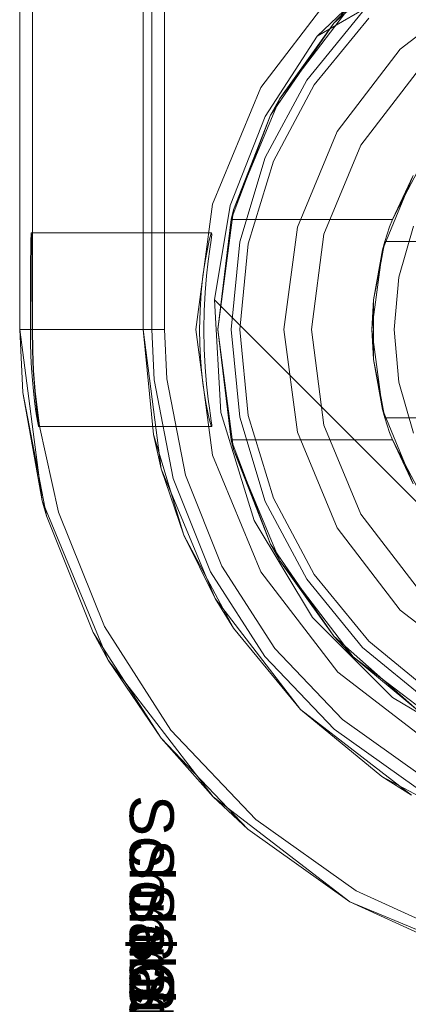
# Model space of a CAD drawing. Extents: x -743 to 300, y 62 to 1112.
# Tile 137 of 179: x 165.9122 to 165.9811, y 606.3621 to 606.5367. Entities that reach past the tile are written whole.
import ezdxf

# ---------------------------------------------------------------- set-up
doc = ezdxf.new("R2010")
doc.units = 0
doc.layers.get('0').update_dxf_attribs({"lineweight": 13})
doc.layers.add('AM_6-A06CPVAXL0', color=2, linetype='Continuous', lineweight=35, true_color=0xffff00)
doc.styles.get("Standard").update_dxf_attribs({"font": 'ARIALN.TTF'})

# ---------------------------------------------------------------- blocks, each defined once
blk = doc.blocks.new('Referenz-A06CPVAYL0')
at = {"color": 9, "linetype": 'ByBlock', "lineweight": 13, "ltscale": 0.13, "true_color": 0xc1c9c4}
for p, q in [((165.91216, 609.05991), (165.91216, 606.48178)), ((165.91216, 606.48178), (165.91216, 609.05991)), ((165.93404, 606.48178), (165.93404, 609.05991)), ((165.9356, 606.48178), (165.9356, 607.53647)), ((165.93404, 606.61928), (165.93404, 606.48178)), ((165.97963, 606.5315), (165.99419, 606.54267)), ((165.99419, 606.54267), (165.97963, 606.5315)), ((165.973, 606.53813), (165.96309, 606.52605)), ((165.96309, 606.52605), (165.973, 606.53813)), ((165.97411, 606.53703), (165.96439, 606.52519)), ((165.96846, 606.51694), (165.97963, 606.5315)), ((165.97963, 606.5315), (165.96846, 606.51694)), ((165.98308, 606.52805), (165.97268, 606.5145)), ((165.97268, 606.5145), (165.98308, 606.52805)), ((165.96309, 606.52605), (165.95573, 606.51228)), ((165.95573, 606.51228), (165.96309, 606.52605)), ((165.96439, 606.52519), (165.95717, 606.51168)), ((165.96143, 606.49998), (165.96846, 606.51694)), ((165.96846, 606.51694), (165.96143, 606.49998)), ((165.97268, 606.5145), (165.96614, 606.49872)), ((165.96614, 606.49872), (165.97268, 606.5145)), ((165.95573, 606.51228), (165.95119, 606.49733)), ((165.95119, 606.49733), (165.95573, 606.51228)), ((165.95717, 606.51168), (165.95272, 606.49702)), ((165.95904, 606.48178), (165.96143, 606.49998)), ((165.96143, 606.49998), (165.95904, 606.48178)), ((165.96614, 606.49872), (165.96391, 606.48178)), ((165.96391, 606.48178), (165.96614, 606.49872)), ((165.95119, 606.49733), (165.94966, 606.48178)), ((165.94966, 606.48178), (165.95119, 606.49733)), ((165.95272, 606.49702), (165.95122, 606.48178)), ((165.91216, 606.48178), (165.91615, 606.45145)), ((165.91216, 606.48178), (165.91269, 606.47064)), ((165.91256, 606.48178), (165.91216, 606.48178)), ((165.91269, 606.47064), (165.91216, 606.48178)), ((165.91216, 606.48178), (165.91216, 606.48178)), ((165.91374, 606.48178), (165.91256, 606.48178)), ((165.91567, 606.48178), (165.91374, 606.48178)), ((165.91828, 606.48178), (165.91567, 606.48178)), ((165.92147, 606.48178), (165.91828, 606.48178)), ((165.92515, 606.48178), (165.92147, 606.48178)), ((165.92918, 606.48178), (165.92515, 606.48178)), ((165.93344, 606.48178), (165.92918, 606.48178)), ((165.9356, 606.48178), (165.93344, 606.48178)), ((165.93728, 606.45711), (165.93404, 606.48178)), ((165.93404, 606.48178), (165.93587, 606.46319)), ((165.93404, 606.48178), (165.93404, 606.48178)), ((165.93602, 606.47287), (165.9356, 606.48178)), ((165.94966, 606.48178), (165.95119, 606.46624)), ((165.95119, 606.46624), (165.94966, 606.48178)), ((165.95122, 606.48178), (165.95272, 606.46654)), ((165.96143, 606.46358), (165.95904, 606.48178)), ((165.95904, 606.48178), (165.96143, 606.46358)), ((165.96391, 606.48178), (165.96614, 606.46485)), ((165.96614, 606.46485), (165.96391, 606.48178)), ((165.9394, 606.45537), (165.93602, 606.47287)), ((165.91269, 606.47064), (165.91615, 606.45145)), ((165.91691, 606.44877), (165.91269, 606.47064)), ((165.95119, 606.46624), (165.95573, 606.45129)), ((165.95573, 606.45129), (165.95119, 606.46624)), ((165.95272, 606.46654), (165.95717, 606.45189)), ((165.96614, 606.46485), (165.97268, 606.44906)), ((165.97268, 606.44906), (165.96614, 606.46485)), ((165.94129, 606.44531), (165.93587, 606.46319)), ((165.93587, 606.46319), (165.93728, 606.45711)), ((165.96846, 606.44663), (165.96143, 606.46358)), ((165.96143, 606.46358), (165.96846, 606.44663)), ((165.94681, 606.43413), (165.93728, 606.45711)), ((165.93728, 606.45711), (165.94129, 606.44531)), ((165.94602, 606.43882), (165.9394, 606.45537)), ((165.91615, 606.45145), (165.92786, 606.42319)), ((165.91615, 606.45145), (165.91691, 606.44877)), ((165.95573, 606.45129), (165.96309, 606.43751)), ((165.96309, 606.43751), (165.95573, 606.45129)), ((165.95717, 606.45189), (165.96439, 606.43838)), ((165.91691, 606.44877), (165.92519, 606.42808)), ((165.97268, 606.44906), (165.98308, 606.43551)), ((165.98308, 606.43551), (165.97268, 606.44906)), ((165.9501, 606.42883), (165.94129, 606.44531)), ((165.94129, 606.44531), (165.94681, 606.43413)), ((165.97963, 606.43206), (165.96846, 606.44663)), ((165.96846, 606.44663), (165.97963, 606.43206)), ((165.95566, 606.42383), (165.94602, 606.43882)), ((165.96439, 606.43838), (165.97411, 606.42654)), ((165.96309, 606.43751), (165.973, 606.42543)), ((165.973, 606.42543), (165.96309, 606.43751)), ((165.96195, 606.41439), (165.94681, 606.43413)), ((165.94681, 606.43413), (165.9501, 606.42883)), ((165.99419, 606.42089), (165.97963, 606.43206)), ((165.97963, 606.43206), (165.99419, 606.42089)), ((165.92519, 606.42808), (165.92786, 606.42319)), ((165.93723, 606.40934), (165.92519, 606.42808)), ((165.9501, 606.42883), (165.96195, 606.41439)), ((165.97411, 606.42654), (165.98594, 606.41682)), ((165.973, 606.42543), (165.98508, 606.41552)), ((165.98508, 606.41552), (165.973, 606.42543)), ((165.92786, 606.42319), (165.94648, 606.39892)), ((165.92786, 606.42319), (165.93723, 606.40934)), ((165.96796, 606.41093), (165.95566, 606.42383)), ((165.98169, 606.39924), (165.96195, 606.41439)), ((165.96195, 606.41439), (165.9764, 606.40253)), ((165.98247, 606.40059), (165.96796, 606.41093)), ((165.93723, 606.40934), (165.94648, 606.39892)), ((165.95261, 606.39322), (165.93723, 606.40934)), ((165.9764, 606.40253), (165.98169, 606.39924)), ((165.99287, 606.39373), (165.9764, 606.40253)), ((165.94648, 606.39892), (165.97075, 606.3803)), ((165.94648, 606.39892), (165.95261, 606.39322)), ((165.95261, 606.39322), (165.97075, 606.3803)), ((165.97075, 606.3803), (165.95261, 606.39322)), ((165.97075, 606.3803), (165.99902, 606.36859)), ((165.97075, 606.3803), (165.99102, 606.37104)), ((165.99102, 606.37104), (165.97075, 606.3803))]:
    blk.add_line(p, q, dxfattribs=at)
at = {"color": 251, "linetype": 'ByBlock', "lineweight": 13, "ltscale": 0.13, "true_color": 0x636363}
for p, q in [((165.91216, 609.05991), (165.91216, 606.48178)), ((165.93785, 609.05991), (165.93785, 606.48178)), ((165.91441, 609.04403), (165.91441, 606.49897)), ((165.98033, 606.54853), (165.96492, 606.53381)), ((165.96492, 606.53381), (165.98966, 606.54818)), ((165.96492, 606.53381), (165.98966, 606.54818)), ((165.96858, 606.54255), (165.95492, 606.52475)), ((165.95568, 606.5196), (165.96492, 606.53381)), ((165.95568, 606.5196), (165.96492, 606.53381)), ((165.96492, 606.53381), (165.96492, 606.53381)), ((165.95492, 606.52475), (165.94634, 606.50402)), ((165.94952, 606.5038), (165.95568, 606.5196)), ((165.94952, 606.5038), (165.95568, 606.5196)), ((165.94634, 606.50402), (165.94341, 606.48178)), ((165.94671, 606.48709), (165.94952, 606.5038)), ((165.94671, 606.48709), (165.94952, 606.5038)), ((165.91415, 606.49766), (165.91412, 606.49607)), ((165.91418, 606.49864), (165.91415, 606.49766)), ((165.91421, 606.49897), (165.91418, 606.49864)), ((165.94621, 606.49897), (165.91421, 606.49897)), ((165.91421, 606.49897), (165.91424, 606.49864)), ((165.91424, 606.49864), (165.91426, 606.49766)), ((165.91426, 606.49766), (165.91429, 606.49607)), ((165.91441, 606.49897), (165.91441, 606.49607)), ((165.94545, 606.49606), (165.9458, 606.49765)), ((165.9458, 606.49765), (165.94606, 606.49863)), ((165.94588, 606.49608), (165.9461, 606.49767)), ((165.94606, 606.49863), (165.94621, 606.49897)), ((165.9461, 606.49767), (165.94622, 606.49864)), ((165.94622, 606.49864), (165.94621, 606.49897)), ((165.91412, 606.49607), (165.9141, 606.49394)), ((165.91429, 606.49607), (165.91431, 606.49394)), ((165.91441, 606.49607), (165.91441, 606.49394)), ((165.94505, 606.49393), (165.94545, 606.49606)), ((165.9456, 606.49394), (165.94588, 606.49608)), ((165.9141, 606.49394), (165.91408, 606.49133)), ((165.91431, 606.49394), (165.91433, 606.49133)), ((165.91441, 606.49394), (165.91441, 606.49133)), ((165.94467, 606.49134), (165.94505, 606.49393)), ((165.94531, 606.49133), (165.9456, 606.49394)), ((165.91408, 606.49133), (165.91407, 606.48836)), ((165.91433, 606.49133), (165.91434, 606.48836)), ((165.91441, 606.49133), (165.91441, 606.48836)), ((165.94435, 606.48838), (165.94467, 606.49134)), ((165.94506, 606.48837), (165.94531, 606.49133)), ((165.91407, 606.48836), (165.91406, 606.48514)), ((165.91434, 606.48836), (165.91435, 606.48514)), ((165.91441, 606.48836), (165.91441, 606.48514)), ((165.94415, 606.48515), (165.94435, 606.48838)), ((165.94489, 606.48514), (165.94506, 606.48837)), ((165.94785, 606.46707), (165.94671, 606.48709)), ((166.03465, 606.39914), (165.94671, 606.48709)), ((166.03465, 606.39914), (165.94671, 606.48709)), ((165.94671, 606.48709), (165.94671, 606.48709)), ((165.91406, 606.48514), (165.91406, 606.48178)), ((165.91435, 606.48514), (165.91436, 606.48178)), ((165.91441, 606.48514), (165.91441, 606.48178)), ((165.94407, 606.48178), (165.94415, 606.48515)), ((165.94483, 606.48178), (165.94489, 606.48514)), ((165.91406, 606.48178), (165.91216, 606.48178)), ((165.91216, 606.48178), (165.91615, 606.45145)), ((165.91406, 606.48178), (165.91408, 606.47942)), ((165.91441, 606.48178), (165.91436, 606.48178)), ((165.91436, 606.48178), (165.91441, 606.47808)), ((165.91447, 606.47808), (165.91441, 606.48178)), ((165.91481, 606.48178), (165.91441, 606.48178)), ((165.91599, 606.48178), (165.91481, 606.48178)), ((165.91792, 606.48178), (165.91599, 606.48178)), ((165.92053, 606.48178), (165.91792, 606.48178)), ((165.92372, 606.48178), (165.92053, 606.48178)), ((165.9274, 606.48178), (165.92372, 606.48178)), ((165.93144, 606.48178), (165.9274, 606.48178)), ((165.93569, 606.48178), (165.93144, 606.48178)), ((165.93785, 606.48178), (165.93569, 606.48178)), ((165.93826, 606.47308), (165.93785, 606.48178)), ((165.94341, 606.48178), (165.94634, 606.45954)), ((165.94411, 606.47926), (165.94407, 606.48178)), ((165.9449, 606.47838), (165.94483, 606.48178)), ((165.91408, 606.47942), (165.91416, 606.47711)), ((165.94423, 606.47681), (165.94411, 606.47926)), ((165.94507, 606.47511), (165.9449, 606.47838)), ((165.91416, 606.47711), (165.91427, 606.47489)), ((165.91441, 606.47808), (165.91457, 606.47456)), ((165.91464, 606.47456), (165.91447, 606.47808)), ((165.94442, 606.47445), (165.94423, 606.47681)), ((165.91427, 606.47489), (165.91443, 606.47281)), ((165.94532, 606.47211), (165.94507, 606.47511)), ((165.91457, 606.47456), (165.91471, 606.47248)), ((165.91493, 606.47086), (165.91464, 606.47456)), ((165.94156, 606.456), (165.93826, 606.47308)), ((165.94467, 606.47227), (165.94442, 606.47445)), ((165.91443, 606.47281), (165.91461, 606.47089)), ((165.91471, 606.47248), (165.91484, 606.47085)), ((165.94495, 606.47029), (165.94467, 606.47227)), ((165.94562, 606.46948), (165.94532, 606.47211)), ((165.91461, 606.47089), (165.9148, 606.46918)), ((165.91484, 606.47085), (165.91514, 606.46784)), ((165.91542, 606.46661), (165.91493, 606.47086)), ((165.94524, 606.46855), (165.94495, 606.47029)), ((165.9148, 606.46918), (165.91498, 606.4677)), ((165.91514, 606.46784), (165.91528, 606.4666)), ((165.94553, 606.4671), (165.94524, 606.46855)), ((165.94583, 606.46786), (165.94562, 606.46948)), ((165.94601, 606.46654), (165.94583, 606.46786)), ((165.91498, 606.4677), (165.91516, 606.46649)), ((165.91516, 606.46649), (165.9153, 606.46556)), ((165.91528, 606.4666), (165.9154, 606.46564)), ((165.91569, 606.46466), (165.91542, 606.46661)), ((165.94579, 606.46595), (165.94553, 606.4671)), ((165.94615, 606.46554), (165.94601, 606.46654)), ((165.95378, 606.44791), (165.94785, 606.46707)), ((165.9153, 606.46556), (165.91541, 606.46494)), ((165.9154, 606.46564), (165.91547, 606.46498)), ((165.91541, 606.46494), (165.91548, 606.46463)), ((165.91547, 606.46498), (165.9155, 606.46464)), ((165.9155, 606.46464), (165.91548, 606.46463)), ((165.91548, 606.46463), (165.94622, 606.46461)), ((165.91907, 606.4494), (165.91569, 606.46466)), ((165.946, 606.46515), (165.94579, 606.46595)), ((165.94615, 606.46469), (165.946, 606.46515)), ((165.94622, 606.46489), (165.94615, 606.46554)), ((165.94622, 606.46461), (165.94615, 606.46469)), ((165.94622, 606.46461), (165.94622, 606.46489)), ((165.94634, 606.45954), (165.95492, 606.43881)), ((165.94802, 606.43986), (165.94156, 606.456)), ((165.91615, 606.45145), (165.92786, 606.42319)), ((165.92719, 606.42912), (165.91907, 606.4494)), ((165.96413, 606.43074), (165.95378, 606.44791)), ((165.95742, 606.42522), (165.94802, 606.43986)), ((165.95492, 606.43881), (165.96858, 606.42102)), ((165.97831, 606.41657), (165.96413, 606.43074)), ((165.939, 606.41073), (165.92719, 606.42912)), ((165.96943, 606.41263), (165.95742, 606.42522)), ((165.92786, 606.42319), (165.94648, 606.39892)), ((165.96858, 606.42102), (165.98638, 606.40736)), ((165.99548, 606.40621), (165.97831, 606.41657)), ((165.9836, 606.40254), (165.96943, 606.41263)), ((165.95408, 606.39492), (165.939, 606.41073)), ((165.94648, 606.39892), (165.97075, 606.3803)), ((165.97188, 606.38225), (165.95408, 606.39492)), ((165.99176, 606.37317), (165.97188, 606.38225)), ((165.97075, 606.3803), (165.99902, 606.36859))]:
    blk.add_line(p, q, dxfattribs=at)
at = {"color": 7, "linetype": 'ByBlock', "lineweight": 13, "ltscale": 0.13}
for p, q in [((165.9679, 606.53613), (165.98271, 606.54927)), ((165.98271, 606.54927), (165.9679, 606.53613)), ((165.95831, 606.5228), (165.97134, 606.53979)), ((165.97134, 606.53979), (165.95831, 606.5228)), ((165.97134, 606.53979), (165.9679, 606.53613)), ((165.97134, 606.53979), (165.9679, 606.53613)), ((165.95667, 606.51983), (165.9679, 606.53613)), ((165.9679, 606.53613), (165.95667, 606.51983)), ((165.9679, 606.53613), (165.95831, 606.5228)), ((165.9679, 606.53613), (165.95831, 606.5228)), ((165.95011, 606.50301), (165.95831, 606.5228)), ((165.95831, 606.5228), (165.95011, 606.50301)), ((165.95831, 606.5228), (165.95667, 606.51983)), ((165.95831, 606.5228), (165.95667, 606.51983)), ((165.94968, 606.50131), (165.95667, 606.51983)), ((165.95667, 606.51983), (165.94968, 606.50131)), ((165.95667, 606.51983), (165.95011, 606.50301)), ((165.95667, 606.51983), (165.95011, 606.50301)), ((165.98051, 606.50557), (165.98328, 606.51082)), ((165.97652, 606.49594), (165.98199, 606.50913)), ((165.98199, 606.50913), (165.97827, 606.50131)), ((165.97827, 606.50131), (165.98051, 606.50557)), ((165.94732, 606.48178), (165.95011, 606.50301)), ((165.95011, 606.50301), (165.94732, 606.48178)), ((165.95011, 606.50301), (165.94968, 606.50131)), ((165.95011, 606.50301), (165.94968, 606.50131)), ((165.94968, 606.50131), (165.94732, 606.48178)), ((165.94968, 606.50131), (165.97827, 606.50131)), ((165.94968, 606.50131), (165.94968, 606.50131)), ((165.97827, 606.50131), (165.94968, 606.50131)), ((165.97827, 606.50131), (165.97779, 606.50002)), ((165.97827, 606.50131), (165.97827, 606.50131)), ((165.97779, 606.50002), (165.97735, 606.49872)), ((165.982, 606.50013), (165.97943, 606.49111)), ((165.97735, 606.49872), (165.97694, 606.49741)), ((165.97466, 606.48178), (165.97652, 606.49594)), ((165.97694, 606.49741), (165.97492, 606.48706)), ((165.97652, 606.49594), (165.97492, 606.48706)), ((165.97626, 606.49393), (165.97677, 606.49652)), ((165.97694, 606.49741), (165.97652, 606.49594)), ((165.97677, 606.49652), (165.97694, 606.49741)), ((166.08176, 606.49741), (165.97694, 606.49741)), ((165.97694, 606.49741), (165.97713, 606.49741)), ((165.97694, 606.49741), (165.97694, 606.49741)), ((165.97713, 606.49741), (166.08156, 606.49741)), ((165.97492, 606.48706), (165.97626, 606.49393)), ((165.97943, 606.49111), (165.97857, 606.48178)), ((165.97492, 606.48706), (165.97466, 606.48178)), ((165.97492, 606.48706), (165.97492, 606.48372)), ((165.97492, 606.48372), (165.97492, 606.47985)), ((165.95011, 606.46055), (165.94732, 606.48178)), ((165.94732, 606.48178), (165.94968, 606.46225)), ((165.94732, 606.48178), (165.95011, 606.46055)), ((165.97652, 606.46763), (165.97466, 606.48178)), ((165.97466, 606.48178), (165.97492, 606.47651)), ((165.97857, 606.48178), (165.97943, 606.47245)), ((165.97492, 606.47985), (165.97492, 606.47651)), ((165.97492, 606.47651), (165.97694, 606.46616)), ((165.97626, 606.46964), (165.97492, 606.47651)), ((165.97492, 606.47651), (165.97652, 606.46763)), ((165.97943, 606.47245), (165.982, 606.46344)), ((165.97677, 606.46704), (165.97626, 606.46964)), ((165.98199, 606.45444), (165.97652, 606.46763)), ((165.97652, 606.46763), (165.97694, 606.46616)), ((165.97694, 606.46616), (165.97677, 606.46704)), ((165.97694, 606.46616), (166.08176, 606.46616)), ((165.97713, 606.46616), (165.97694, 606.46616)), ((165.97694, 606.46616), (165.97735, 606.46484)), ((165.97694, 606.46616), (165.97694, 606.46616)), ((166.08156, 606.46616), (165.97713, 606.46616)), ((165.97735, 606.46484), (165.97779, 606.46354)), ((165.97779, 606.46354), (165.97827, 606.46225)), ((165.94968, 606.46225), (165.95011, 606.46055)), ((165.94968, 606.46225), (165.95011, 606.46055)), ((165.95667, 606.44374), (165.94968, 606.46225)), ((165.97827, 606.46225), (165.94968, 606.46225)), ((165.94968, 606.46225), (165.94968, 606.46225)), ((165.94968, 606.46225), (165.95667, 606.44374)), ((165.97827, 606.46225), (165.94968, 606.46225)), ((165.98051, 606.458), (165.97827, 606.46225)), ((165.97827, 606.46225), (165.98199, 606.45444)), ((165.97827, 606.46225), (165.97827, 606.46225)), ((165.95011, 606.46055), (165.95667, 606.44374)), ((165.95831, 606.44077), (165.95011, 606.46055)), ((165.95011, 606.46055), (165.95667, 606.44374)), ((165.95011, 606.46055), (165.95831, 606.44077)), ((165.98328, 606.45275), (165.98051, 606.458)), ((165.95667, 606.44374), (165.95831, 606.44077)), ((165.9679, 606.42743), (165.95667, 606.44374)), ((165.95667, 606.44374), (165.95831, 606.44077)), ((165.95667, 606.44374), (165.9679, 606.42743)), ((165.95831, 606.44077), (165.9679, 606.42743)), ((165.97134, 606.42378), (165.95831, 606.44077)), ((165.95831, 606.44077), (165.9679, 606.42743)), ((165.95831, 606.44077), (165.97134, 606.42378)), ((165.98271, 606.4143), (165.9679, 606.42743)), ((165.9679, 606.42743), (165.97134, 606.42378)), ((165.9679, 606.42743), (165.97134, 606.42378)), ((165.9679, 606.42743), (165.98271, 606.4143)), ((165.97134, 606.42378), (165.98271, 606.4143)), ((165.98833, 606.41074), (165.97134, 606.42378)), ((165.97134, 606.42378), (165.98271, 606.4143)), ((165.97134, 606.42378), (165.98833, 606.41074))]:
    blk.add_line(p, q, dxfattribs=at)
at = {"layer": 'AM_6-A06CPVAXL0', "linetype": 'ByBlock', "ltscale": 0.35, "char_height": 0.0078125, "attachment_point": 1, "rotation": 270}
for s, insert in [('{\\fArial;Schraube_TK34mm-schwarz}', (165.9395, 606.39925)), ('{\\fArial;Schraube_TK34mm-schwarz}', (165.9395, 606.39144)), ('{\\fArial;Schraube_TK34mm-schwarz}', (165.9395, 606.38363)), ('{\\fArial;$CNSORDERNO.}', (165.9395, 606.37592)), ('{\\fArial;Schraube_TK34mm-schwarz}', (165.9395, 606.368))]:
    blk.add_mtext(s, dxfattribs=dict(at, insert=insert))

msp = doc.modelspace()

# ---------------------------------------------------------------- block references
at = {"color": 8, "lineweight": 25, "ltscale": 0.25, "true_color": 0x808080}
msp.add_blockref('Referenz-A06CPVAYL0', (0, 0), dxfattribs=at)

doc.saveas('drawing.dxf')
